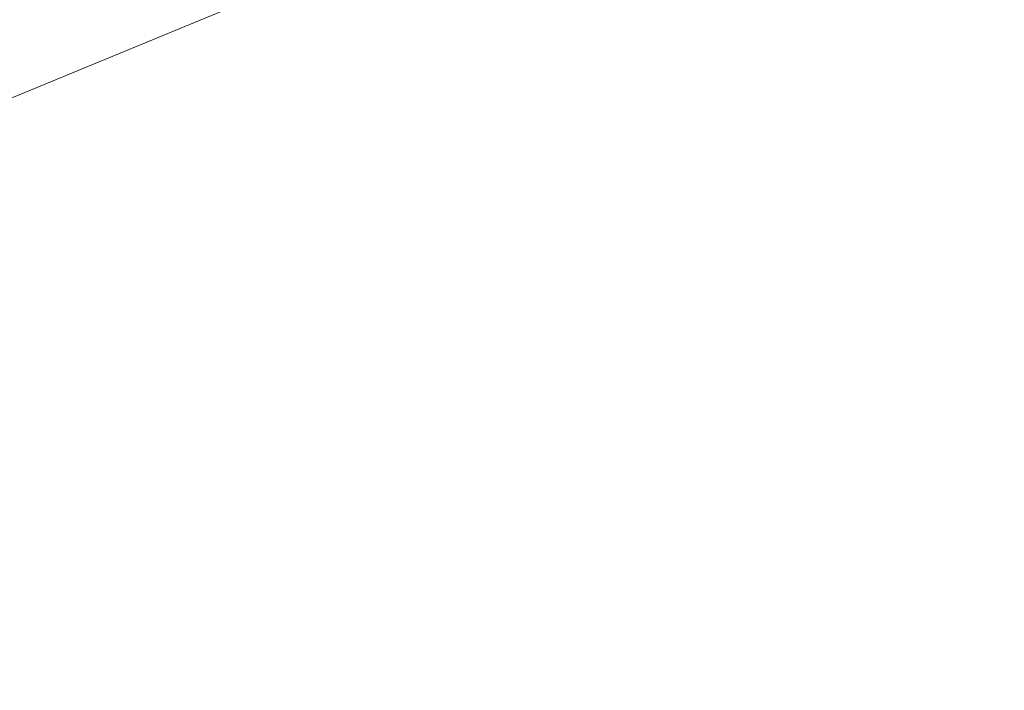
# Model space of a CAD drawing. Header units: millimetres. Extents: x -76965 to 1081933, y -21129 to 30747.
# Tile 117 of 129: x 1023684 to 1028227, y -20571 to -17475. Entities that reach past the tile are written whole.
import ezdxf

# ---------------------------------------------------------------- set-up
doc = ezdxf.new("R2010")
doc.units = ezdxf.units.MM
doc.header["$MEASUREMENT"] = 0
doc.layers.add('160 Presentatie_Aankleding 2D', color=7, linetype='Continuous')
doc.styles.add('GENERATED_STYLE_1', font='txt')
doc.dimstyles.new('GENERATED_STYLE__1', dxfattribs={"dimtxt": 300, "dimasz": 71.25, "dimexe": 0.18, "dimexo": 0, "dimgap": 0.09, "dimtad": 1, "dimdec": 0, "dimzin": 0, "dimdsep": 46, "dimtxsty": 'GENERATED_STYLE_1', "dimblk": 'ARROWHEAD_6', "dimblk1": 'ARROWHEAD_6', "dimblk2": 'ARROWHEAD_6', "dimcen": 0.09, "dimclrd": 1, "dimclre": 1, "dimclrt": 2, "dimadec": 1, "dimazin": 0, "dimtfac": 1, "dimtdec": 4, "dimtmove": 0, "dimatfit": 3, "dimfxl": 1, "dimtolj": 1, "dimtzin": 0, "dimarcsym": 0})

# ---------------------------------------------------------------- blocks, each defined once
blk = doc.blocks.new('*D1490', base_point=(1082002.8, 0))
at = {"layer": '160 Presentatie_Aankleding 2D', "color": 1, "linetype": 'Continuous', "lineweight": 0}
for p, q in [((1034847.3, -12499.3), (1026158, -16085)), ((1026131.2, -16020), (1026184.8, -16150)), ((1026137.7, -16133.9), (1026178.4, -16036)), ((1026158, -16085), (1017271, -19752.3)), ((1017244.2, -19687.3), (1017297.8, -19817.3)), ((1017291.3, -19703.3), (1017250.6, -19801.3)), ((1017271, -19752.3), (1017219, -19773.8))]:
    blk.add_line(p, q, dxfattribs=at)
at = {"layer": '160 Presentatie_Aankleding 2D', "color": 2, "lineweight": 0, "insert": (1022211.5, -17778.4), "char_height": 300, "attachment_point": 7, "rotation": 202.424, "style": 'GENERATED_STYLE_1'}
blk.add_mtext('\\A1;{\\fArial|b0|i0|c0|p38;9.614}', dxfattribs=at)
blk = doc.blocks.new('ARROWHEAD_6')
at = {"color": 0, "linetype": 'Continuous', "lineweight": 0}
for p, q in [((0, 0), (-1, 0)), ((-0.5, -0.5), (0.5, 0.5))]:
    blk.add_line(p, q, dxfattribs=at)
blk = doc.blocks.new('*D1491', base_point=(1082002.8, 0))
at = {"layer": '160 Presentatie_Aankleding 2D', "color": 1, "linetype": 'Continuous', "lineweight": 0}
for p, q in [((1080423.5, 5670.3), (1080477.2, 5540.3)), ((1080430, 5556.3), (1080470.7, 5654.2)), ((1080450.4, 5605.3), (1017522.7, -20362.4)), ((1080502.4, 5626.7), (1080450.4, 5605.3)), ((1017495.9, -20297.4), (1017549.6, -20427.4)), ((1017543.1, -20313.5), (1017502.4, -20411.4)), ((1017522.7, -20362.4), (1017470.8, -20383.9))]:
    blk.add_line(p, q, dxfattribs=at)
at = {"layer": '160 Presentatie_Aankleding 2D', "color": 2, "lineweight": 0, "insert": (1049588.8, -7195), "char_height": 300, "attachment_point": 7, "rotation": 202.424, "style": 'GENERATED_STYLE_1'}
blk.add_mtext('\\A1;{\\fArial|b0|i0|c0|p38;68.075}', dxfattribs=at)

msp = doc.modelspace()

# ---------------------------------------------------------------- dimensions: what is measured, and where the dimension line sits
at = {"layer": '160 Presentatie_Aankleding 2D', "color": 1, "linetype": 'Continuous', "lineweight": 0}
for base, p1, picture, middle in [((1017522.7, -20362.4), (1080536.4, 5396.7), '*D1491', (1049066.7, -7572.7)), ((1017271, -19752.3), (1026495.9, -16903.6), '*D1490', (1021794.6, -18112.8))]:
    dim = msp.add_linear_dim(base=base, p1=p1, p2=(1017608.8, -20570.9), angle=202.424, dimstyle='GENERATED_STYLE__1', dxfattribs=at)
    dim.commit()
    dim.dimension.update_dxf_attribs({"geometry": picture, "text_midpoint": middle, "dimtype": 160, "text_rotation": 202.424})

doc.saveas('drawing.dxf')
